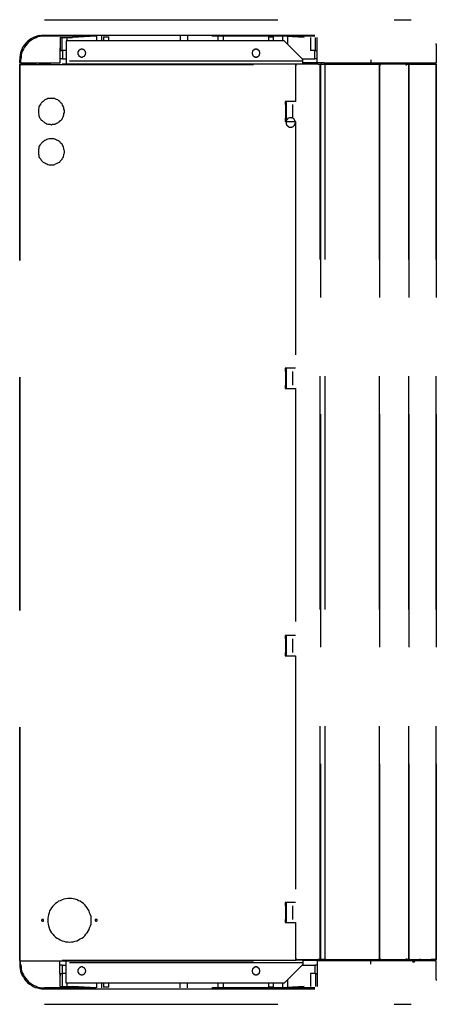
# Model space of a CAD drawing. Header units: millimetres. Extents: x 335 to 739279, y -1 to 84.
# Tile 167 of 244: x 364.819 to 365.712, y 61.058 to 63.168. Entities that reach past the tile are written whole.
import ezdxf

# ---------------------------------------------------------------- set-up
doc = ezdxf.new("R2010")
doc.units = ezdxf.units.MM
doc.header["$MEASUREMENT"] = 0
doc.linetypes.add('Dashed', pattern=[0.75, 0.5, -0.25])

msp = doc.modelspace()

# ---------------------------------------------------------------- linework, layer by layer
at = {"color": 8, "linetype": 'Dashed'}
for p, q in [((364.8718, 63.1679), (365.6578, 63.1679)), ((364.8608, 63.1339), (364.8658, 63.1349)), ((364.8658, 63.1349), (364.8718, 63.1349)), ((364.8718, 63.1349), (364.8768, 63.1349)), ((364.9828, 63.1329), (364.8718, 63.1329)), ((364.8768, 63.1349), (364.8988, 63.1349)), ((364.8988, 63.1349), (364.9838, 63.1349)), ((364.9828, 63.1329), (364.9318, 63.1299)), ((364.9838, 63.1349), (365.3248, 63.1349)), ((364.9838, 63.1329), (364.9838, 63.1229)), ((364.9948, 63.1229), (364.9948, 63.1329)), ((365.1628, 63.1329), (365.1628, 63.1229)), ((365.1788, 63.1329), (365.1788, 63.1229)), ((365.3138, 63.1329), (365.2308, 63.1329)), ((365.2798, 63.1329), (365.2308, 63.1329)), ((365.2438, 63.1329), (365.2438, 63.1229)), ((365.2558, 63.1229), (365.2558, 63.1329)), ((365.3788, 63.1329), (365.2798, 63.1329)), ((365.4058, 63.1329), (365.3138, 63.1329)), ((365.3248, 63.1349), (365.4058, 63.1349)), ((365.4288, 63.1299), (365.3788, 63.1329)), ((365.4068, 63.1309), (365.3788, 63.1329)), ((365.3818, 63.1329), (365.3818, 63.1229)), ((365.3938, 63.1149), (365.3938, 63.1319)), ((365.4058, 63.1349), (365.4518, 63.1349)), ((365.4518, 63.1329), (365.4058, 63.1329)), ((364.9058, 63.1299), (364.9048, 63.0749)), ((364.9058, 63.1299), (364.9318, 63.1299)), ((364.9098, 63.1129), (364.9098, 63.1299)), ((364.9098, 63.1019), (364.9098, 63.1129)), ((364.9188, 63.1229), (364.9188, 63.0789)), ((365.3858, 63.1229), (364.9188, 63.1229)), ((364.9208, 63.1229), (364.9208, 63.1299)), ((364.9988, 63.1309), (364.9988, 63.1229)), ((364.9988, 63.1309), (365.0098, 63.1309)), ((365.0098, 63.1229), (365.0098, 63.1309)), ((365.3518, 63.1309), (365.3518, 63.1229)), ((365.3518, 63.1309), (365.3628, 63.1309)), ((365.3628, 63.1229), (365.3628, 63.1309)), ((365.4258, 63.0829), (365.3858, 63.1229)), ((365.4288, 63.1299), (365.4068, 63.1309)), ((365.4418, 63.1299), (365.4418, 63.1019)), ((365.4528, 63.1129), (365.4528, 63.1299)), ((365.4528, 63.1019), (365.4528, 63.1129)), ((365.4568, 63.0759), (365.4568, 63.1299)), ((365.7118, 63.1149), (365.7118, 63.1169)), ((365.7118, 63.1149), (365.7118, 63.0749)), ((364.9058, 63.1019), (364.9058, 63.1079)), ((364.9058, 63.1019), (364.9098, 63.1019)), ((364.9188, 63.1019), (364.9098, 63.1019)), ((364.9108, 63.1019), (364.9108, 63.0839)), ((365.4528, 63.1019), (365.4418, 63.1019)), ((365.4518, 63.0839), (365.4518, 63.1019)), ((365.4528, 63.1019), (365.4568, 63.1019)), ((364.8188, 63.0749), (364.8188, 63.0819)), ((364.8208, 63.0749), (364.8188, 63.0749)), ((364.8188, 61.1519), (364.8188, 63.0719)), ((364.8188, 63.0719), (364.8198, 63.0719)), ((364.8198, 63.0719), (364.8198, 63.0729)), ((365.4098, 63.0729), (364.8198, 63.0729)), ((364.8198, 61.1519), (364.8198, 63.0719)), ((364.8198, 63.0719), (365.4098, 63.0719)), ((364.8208, 63.0819), (364.8208, 63.0749)), ((364.9048, 63.0749), (364.8208, 63.0749)), ((364.8358, 63.0739), (364.8218, 63.0739)), ((364.8218, 63.0739), (364.8218, 63.0729)), ((364.8358, 63.0729), (364.8358, 63.0739)), ((364.8358, 63.0739), (364.8548, 63.0739)), ((364.8588, 63.0739), (364.8848, 63.0739)), ((364.8848, 63.0729), (364.8848, 63.0749)), ((364.9108, 63.0839), (364.9048, 63.0839)), ((364.9108, 63.0839), (364.9188, 63.0839)), ((365.4258, 63.0789), (364.9188, 63.0789)), ((364.9188, 63.0789), (364.9188, 63.0729)), ((365.4098, 63.0729), (365.4098, 63.0719)), ((365.4098, 63.0719), (365.4098, 62.9929)), ((365.4108, 63.0719), (365.4098, 63.0719)), ((365.4108, 63.0709), (365.4098, 63.0709)), ((365.4098, 63.0709), (365.4108, 63.0709)), ((365.4108, 63.0689), (365.4098, 63.0689)), ((365.4588, 63.0729), (365.4108, 63.0729)), ((365.4108, 63.0729), (365.4108, 63.0689)), ((365.4588, 63.0729), (365.4108, 63.0729)), ((365.4238, 63.0839), (365.4518, 63.0839)), ((365.4258, 63.0789), (365.4258, 63.0829)), ((365.4258, 63.0729), (365.4258, 63.0789)), ((365.4258, 63.0759), (365.4508, 63.0759)), ((365.4508, 63.0759), (365.4508, 63.0729)), ((365.4508, 63.0759), (365.4648, 63.0759)), ((365.4568, 63.0839), (365.4518, 63.0839)), ((365.4588, 63.0729), (365.4628, 63.0729)), ((365.4628, 61.1539), (365.4628, 63.0729)), ((365.4628, 63.0729), (365.4638, 63.0729)), ((365.4638, 63.0729), (365.4638, 61.1539)), ((365.4638, 63.0729), (365.4738, 63.0729)), ((365.4648, 63.0759), (365.4648, 63.0729)), ((365.4648, 63.0759), (365.4718, 63.0759)), ((365.4718, 63.0759), (365.4718, 63.0729)), ((365.5718, 63.0749), (365.4718, 63.0749)), ((365.4738, 61.1539), (365.4738, 63.0729)), ((365.4738, 63.0729), (365.4748, 63.0729)), ((365.5878, 63.0729), (365.4748, 63.0729)), ((365.4748, 63.0729), (365.5878, 63.0729)), ((365.5718, 63.0819), (365.5718, 63.0749)), ((365.7118, 63.0749), (365.5718, 63.0749)), ((365.5878, 63.0729), (365.5898, 63.0729)), ((365.5888, 63.0749), (365.5888, 63.0729)), ((365.5898, 61.1539), (365.5898, 63.0729)), ((365.5898, 63.0729), (365.5898, 61.1539)), ((365.5898, 63.0729), (365.5928, 63.0729)), ((365.6488, 63.0729), (365.5918, 63.0729)), ((365.6488, 63.0729), (365.5928, 63.0729)), ((365.6488, 63.0729), (365.6528, 63.0729)), ((365.6518, 63.0749), (365.6518, 63.0729)), ((365.6528, 61.1539), (365.6528, 63.0729)), ((365.6528, 63.0729), (365.6528, 61.1539)), ((365.6528, 63.0729), (365.6558, 63.0729)), ((365.6558, 63.0729), (365.6548, 63.0729)), ((365.6558, 63.0729), (365.6548, 63.0729)), ((365.7008, 63.0729), (365.6558, 63.0729)), ((365.6558, 63.0729), (365.7008, 63.0729)), ((365.7008, 63.0729), (365.7118, 63.0729)), ((365.7098, 63.0749), (365.7098, 63.0729)), ((365.7108, 63.0729), (365.7098, 63.0729)), ((365.7108, 63.0729), (365.7098, 63.0729)), ((365.7118, 61.1539), (365.7118, 63.0729)), ((365.7118, 63.0729), (365.7118, 61.1539)), ((365.4098, 62.9929), (365.3878, 62.9929)), ((365.3878, 62.9929), (365.3878, 62.9859)), ((365.3888, 62.9859), (365.3878, 62.9859)), ((365.3888, 62.9859), (365.3888, 62.9569)), ((365.3908, 62.9859), (365.3888, 62.9859)), ((365.3908, 62.9499), (365.3908, 62.9929)), ((365.4038, 62.9859), (365.4038, 62.9569)), ((365.3888, 62.9569), (365.3878, 62.9569)), ((365.3878, 62.9569), (365.3878, 62.9499)), ((365.3878, 62.9499), (365.4098, 62.9499)), ((365.3908, 62.9569), (365.3888, 62.9569)), ((365.4098, 62.9499), (365.4098, 62.4209)), ((365.4098, 62.4209), (365.3878, 62.4209)), ((365.3878, 62.4209), (365.3878, 62.4139)), ((365.3888, 62.4139), (365.3878, 62.4139)), ((365.3888, 62.4139), (365.3888, 62.3849)), ((365.3908, 62.4139), (365.3888, 62.4139)), ((365.3908, 62.4139), (365.3908, 62.4209)), ((365.3908, 62.3779), (365.3908, 62.4209)), ((365.4038, 62.4139), (365.4038, 62.3849)), ((365.3888, 62.3849), (365.3878, 62.3849)), ((365.3878, 62.3849), (365.3878, 62.3779)), ((365.3878, 62.3779), (365.4098, 62.3779)), ((365.3908, 62.3849), (365.3888, 62.3849)), ((365.3908, 62.3779), (365.3908, 62.3849)), ((365.4098, 62.3779), (365.4098, 61.8479)), ((365.4098, 61.8479), (365.3878, 61.8479)), ((365.3878, 61.8479), (365.3878, 61.8409)), ((365.3908, 61.8409), (365.3908, 61.8479)), ((365.3908, 61.8049), (365.3908, 61.8479)), ((365.3888, 61.8409), (365.3878, 61.8409)), ((365.3888, 61.8409), (365.3888, 61.8119)), ((365.3908, 61.8409), (365.3888, 61.8409)), ((365.4038, 61.8409), (365.4038, 61.8119)), ((365.3888, 61.8119), (365.3878, 61.8119)), ((365.3878, 61.8119), (365.3878, 61.8049)), ((365.3878, 61.8049), (365.4098, 61.8049)), ((365.3908, 61.8119), (365.3888, 61.8119)), ((365.3908, 61.8049), (365.3908, 61.8119)), ((365.4098, 61.8049), (365.4098, 61.2759)), ((365.4098, 61.2759), (365.3878, 61.2759)), ((365.3878, 61.2759), (365.3878, 61.2689)), ((365.3908, 61.2689), (365.3908, 61.2759)), ((365.3908, 61.2329), (365.3908, 61.2759)), ((365.3888, 61.2689), (365.3878, 61.2689)), ((365.3888, 61.2689), (365.3888, 61.2399)), ((365.3908, 61.2689), (365.3888, 61.2689)), ((365.4038, 61.2689), (365.4038, 61.2399)), ((365.3888, 61.2399), (365.3878, 61.2399)), ((365.3878, 61.2399), (365.3878, 61.2329)), ((365.3878, 61.2329), (365.4098, 61.2329)), ((365.3908, 61.2399), (365.3888, 61.2399)), ((365.3908, 61.2329), (365.3908, 61.2399)), ((365.4098, 61.2329), (365.4098, 61.1519)), ((364.8198, 61.1519), (364.8188, 61.1519)), ((364.8188, 61.1509), (364.8188, 61.1439)), ((364.8198, 61.1509), (364.8188, 61.1509)), ((365.4098, 61.1519), (364.8198, 61.1519)), ((364.8198, 61.1509), (364.8198, 61.1519)), ((364.8198, 61.1509), (365.4098, 61.1509)), ((364.8208, 61.1439), (364.8208, 61.1509)), ((364.9058, 61.0959), (364.9048, 61.1509)), ((364.9188, 61.1469), (364.9188, 61.1509)), ((365.4098, 61.1569), (365.4108, 61.1569)), ((365.4108, 61.1559), (365.4098, 61.1559)), ((365.4108, 61.1549), (365.4098, 61.1549)), ((365.4108, 61.1549), (365.4098, 61.1549)), ((365.4108, 61.1539), (365.4098, 61.1539)), ((365.4098, 61.1519), (365.4098, 61.1509)), ((365.4108, 61.1569), (365.4108, 61.1539)), ((365.4108, 61.1539), (365.4588, 61.1539)), ((365.4108, 61.1529), (365.4108, 61.1539)), ((365.4108, 61.1529), (365.4588, 61.1529)), ((365.4258, 61.1529), (365.4258, 61.1469)), ((365.5888, 61.1519), (365.4258, 61.1519)), ((365.4568, 61.1509), (365.4568, 61.0959)), ((365.5718, 61.1509), (365.4568, 61.1509)), ((365.4588, 61.1539), (365.4628, 61.1539)), ((365.4588, 61.1539), (365.4588, 61.1529)), ((365.4658, 61.1539), (365.4588, 61.1539)), ((365.4638, 61.1539), (365.4628, 61.1539)), ((365.4638, 61.1539), (365.4738, 61.1539)), ((365.4748, 61.1539), (365.4658, 61.1539)), ((365.4738, 61.1539), (365.4748, 61.1539)), ((365.4748, 61.1539), (365.5878, 61.1539)), ((365.4748, 61.1529), (365.4748, 61.1539)), ((365.5878, 61.1529), (365.4748, 61.1529)), ((365.5718, 61.1439), (365.5718, 61.1509)), ((365.7118, 61.1509), (365.5718, 61.1509)), ((365.5878, 61.1539), (365.5898, 61.1539)), ((365.5878, 61.1539), (365.5878, 61.1529)), ((365.5888, 61.1539), (365.5878, 61.1539)), ((365.5918, 61.1539), (365.5888, 61.1539)), ((365.5898, 61.1539), (365.5928, 61.1539)), ((365.5898, 61.1529), (365.5898, 61.1539)), ((365.5898, 61.1529), (365.5918, 61.1529)), ((365.5898, 61.1509), (365.5898, 61.1519)), ((365.5908, 61.1519), (365.5898, 61.1519)), ((365.5908, 61.1509), (365.5908, 61.1519)), ((365.5918, 61.1539), (365.5918, 61.1529)), ((365.6488, 61.1529), (365.5918, 61.1529)), ((365.5928, 61.1539), (365.6488, 61.1539)), ((365.5938, 61.1509), (365.5938, 61.1529)), ((365.5948, 61.1509), (365.5948, 61.1529)), ((365.6088, 61.1509), (365.6088, 61.1529)), ((365.6108, 61.1509), (365.6108, 61.1529)), ((365.6248, 61.1529), (365.6248, 61.1509)), ((365.6278, 61.1529), (365.6278, 61.1509)), ((365.6328, 61.1509), (365.6328, 61.1529)), ((365.6488, 61.1539), (365.6528, 61.1539)), ((365.6518, 61.1539), (365.6488, 61.1539)), ((365.6498, 61.1529), (365.6488, 61.1529)), ((365.6498, 61.1529), (365.6498, 61.1539)), ((365.6498, 61.1529), (365.6558, 61.1529)), ((365.6548, 61.1539), (365.6518, 61.1539)), ((365.6528, 61.1539), (365.6558, 61.1539)), ((365.6548, 61.1539), (365.6558, 61.1539)), ((365.6558, 61.1539), (365.7008, 61.1539)), ((365.6558, 61.1529), (365.6558, 61.1539)), ((365.6558, 61.1539), (365.6558, 61.1529)), ((365.6558, 61.1529), (365.7008, 61.1529)), ((365.6608, 61.1519), (365.6618, 61.1519)), ((365.6608, 61.1519), (365.6608, 61.1509)), ((365.6608, 61.1509), (365.6618, 61.1509)), ((365.6618, 61.1519), (365.6618, 61.1509)), ((365.6638, 61.1529), (365.6638, 61.1519)), ((365.6638, 61.1519), (365.6638, 61.1509)), ((365.6638, 61.1519), (365.6758, 61.1519)), ((365.6758, 61.1509), (365.6758, 61.1519)), ((365.6768, 61.1519), (365.6758, 61.1519)), ((365.6768, 61.1509), (365.6768, 61.1519)), ((365.7008, 61.1539), (365.7118, 61.1539)), ((365.7098, 61.1539), (365.7008, 61.1539)), ((365.7008, 61.1539), (365.7008, 61.1529)), ((365.7028, 61.1529), (365.7008, 61.1529)), ((365.7018, 61.1509), (365.7018, 61.1529)), ((365.7028, 61.1539), (365.7028, 61.1529)), ((365.7028, 61.1529), (365.7108, 61.1529)), ((365.7038, 61.1509), (365.7038, 61.1529)), ((365.7098, 61.1539), (365.7108, 61.1539)), ((365.7108, 61.1539), (365.7108, 61.1529)), ((365.7118, 61.1109), (365.7118, 61.1509)), ((364.9108, 61.1419), (364.9048, 61.1419)), ((364.9108, 61.1419), (364.9188, 61.1419)), ((364.9108, 61.1239), (364.9108, 61.1419)), ((364.9188, 61.1029), (364.9188, 61.1469)), ((365.4258, 61.1469), (364.9188, 61.1469)), ((365.4258, 61.1429), (365.3858, 61.1029)), ((365.4238, 61.1419), (365.4518, 61.1419)), ((365.4258, 61.1469), (365.4258, 61.1429)), ((365.4568, 61.1419), (365.4518, 61.1419)), ((365.4518, 61.1419), (365.4518, 61.1239)), ((364.9058, 61.1239), (364.9058, 61.1179)), ((364.9058, 61.1239), (364.9098, 61.1239)), ((364.9188, 61.1239), (364.9098, 61.1239)), ((364.9098, 61.1239), (364.9098, 61.1129)), ((364.9098, 61.1129), (364.9098, 61.0959)), ((365.3938, 61.0939), (365.3938, 61.1109)), ((365.4418, 61.1239), (365.4418, 61.0959)), ((365.4528, 61.1239), (365.4418, 61.1239)), ((365.4528, 61.1239), (365.4568, 61.1239)), ((365.4528, 61.1239), (365.4528, 61.1129)), ((365.4528, 61.1129), (365.4528, 61.0959)), ((365.7118, 61.1109), (365.7118, 61.1089)), ((364.8618, 61.0919), (364.8658, 61.0909)), ((364.8658, 61.0909), (364.8718, 61.0909)), ((364.9828, 61.0929), (364.8718, 61.0929)), ((364.8718, 61.0909), (364.8768, 61.0909)), ((364.8768, 61.0909), (364.8988, 61.0909)), ((364.8988, 61.0909), (364.9838, 61.0909)), ((364.9058, 61.0959), (364.9318, 61.0959)), ((365.3858, 61.1029), (364.9188, 61.1029)), ((364.9208, 61.0959), (364.9208, 61.1029)), ((364.9828, 61.0929), (364.9318, 61.0959)), ((364.9838, 61.1029), (364.9838, 61.0929)), ((364.9838, 61.0909), (365.3248, 61.0909)), ((364.9948, 61.0929), (364.9948, 61.1029)), ((364.9988, 61.1029), (364.9988, 61.0949)), ((365.0098, 61.0949), (364.9988, 61.0949)), ((365.0098, 61.0949), (365.0098, 61.1029)), ((365.1628, 61.0929), (365.1628, 61.1029)), ((365.1788, 61.0929), (365.1788, 61.1029)), ((365.3138, 61.0929), (365.2308, 61.0929)), ((365.2798, 61.0929), (365.2308, 61.0929)), ((365.2438, 61.1029), (365.2438, 61.0929)), ((365.2558, 61.0929), (365.2558, 61.1029)), ((365.3788, 61.0929), (365.2798, 61.0929)), ((365.4058, 61.0929), (365.3138, 61.0929)), ((365.3248, 61.0909), (365.4058, 61.0909)), ((365.3518, 61.1029), (365.3518, 61.0949)), ((365.3628, 61.0949), (365.3518, 61.0949)), ((365.3628, 61.0949), (365.3628, 61.1029)), ((365.4288, 61.0959), (365.3788, 61.0929)), ((365.4068, 61.0949), (365.3788, 61.0929)), ((365.3818, 61.1029), (365.3818, 61.0929)), ((365.4518, 61.0929), (365.4058, 61.0929)), ((365.4058, 61.0909), (365.4518, 61.0909)), ((365.4288, 61.0959), (365.4068, 61.0949)), ((364.8718, 61.0579), (365.6578, 61.0579))]:
    msp.add_line(p, q, dxfattribs=at)
for points in [[(364.8608, 63.1339), (364.8558, 63.1329), (364.8518, 63.1309), (364.8468, 63.1289), (364.8428, 63.1269), (364.8388, 63.1239), (364.8358, 63.1209), (364.8318, 63.1179), (364.8288, 63.1139), (364.8258, 63.1099), (364.8238, 63.1059), (364.8218, 63.1009), (364.8208, 63.0969), (364.8198, 63.0919), (364.8188, 63.0869), (364.8188, 63.0819)], [(364.8718, 63.1329), (364.8668, 63.1329), (364.8628, 63.1319), (364.8578, 63.1309), (364.8538, 63.1289), (364.8498, 63.1279), (364.8448, 63.1249), (364.8418, 63.1229), (364.8378, 63.1199), (364.8348, 63.1159), (364.8318, 63.1129), (364.8288, 63.1089), (364.8268, 63.1049), (364.8248, 63.1009), (364.8228, 63.0959), (364.8218, 63.0919), (364.8218, 63.0869), (364.8208, 63.0819)], [(364.9608, 63.0959), (364.9608, 63.0969), (364.9598, 63.0979), (364.9598, 63.0989), (364.9598, 63.0989), (364.9598, 63.0999), (364.9588, 63.1009), (364.9588, 63.1009), (364.9588, 63.1019), (364.9578, 63.1019), (364.9578, 63.1029), (364.9568, 63.1029), (364.9558, 63.1039), (364.9558, 63.1039), (364.9548, 63.1039), (364.9538, 63.1039), (364.9538, 63.1049), (364.9528, 63.1049), (364.9518, 63.1049), (364.9518, 63.1049), (364.9508, 63.1049), (364.9498, 63.1039), (364.9488, 63.1039), (364.9488, 63.1039), (364.9478, 63.1039), (364.9468, 63.1029), (364.9468, 63.1029), (364.9458, 63.1019), (364.9458, 63.1019), (364.9448, 63.1009), (364.9448, 63.1009), (364.9448, 63.0999), (364.9438, 63.0989), (364.9438, 63.0989), (364.9438, 63.0979), (364.9438, 63.0969), (364.9438, 63.0959), (364.9438, 63.0959), (364.9438, 63.0949), (364.9438, 63.0939), (364.9438, 63.0939), (364.9448, 63.0929), (364.9448, 63.0919), (364.9448, 63.0919), (364.9458, 63.0909), (364.9458, 63.0899), (364.9468, 63.0899), (364.9468, 63.0899), (364.9478, 63.0889), (364.9488, 63.0889), (364.9488, 63.0889), (364.9498, 63.0879), (364.9508, 63.0879), (364.9518, 63.0879), (364.9518, 63.0879), (364.9528, 63.0879), (364.9538, 63.0879), (364.9538, 63.0879), (364.9548, 63.0889), (364.9558, 63.0889), (364.9558, 63.0889), (364.9568, 63.0899), (364.9578, 63.0899), (364.9578, 63.0899), (364.9588, 63.0909), (364.9588, 63.0919), (364.9588, 63.0919), (364.9598, 63.0929), (364.9598, 63.0939), (364.9598, 63.0939), (364.9598, 63.0949), (364.9608, 63.0959), (364.9608, 63.0959)], [(365.3338, 63.0959), (365.3338, 63.0969), (365.3338, 63.0979), (365.3338, 63.0989), (365.3328, 63.0989), (365.3328, 63.0999), (365.3328, 63.1009), (365.3318, 63.1009), (365.3318, 63.1019), (365.3308, 63.1019), (365.3308, 63.1029), (365.3298, 63.1029), (365.3298, 63.1039), (365.3288, 63.1039), (365.3278, 63.1039), (365.3278, 63.1039), (365.3268, 63.1049), (365.3258, 63.1049), (365.3258, 63.1049), (365.3248, 63.1049), (365.3238, 63.1049), (365.3228, 63.1039), (365.3228, 63.1039), (365.3218, 63.1039), (365.3208, 63.1039), (365.3208, 63.1029), (365.3198, 63.1029), (365.3198, 63.1019), (365.3188, 63.1019), (365.3188, 63.1009), (365.3178, 63.1009), (365.3178, 63.0999), (365.3178, 63.0989), (365.3178, 63.0989), (365.3168, 63.0979), (365.3168, 63.0969), (365.3168, 63.0959), (365.3168, 63.0959), (365.3168, 63.0949), (365.3178, 63.0939), (365.3178, 63.0939), (365.3178, 63.0929), (365.3178, 63.0919), (365.3188, 63.0919), (365.3188, 63.0909), (365.3198, 63.0899), (365.3198, 63.0899), (365.3208, 63.0899), (365.3208, 63.0889), (365.3218, 63.0889), (365.3228, 63.0889), (365.3228, 63.0879), (365.3238, 63.0879), (365.3248, 63.0879), (365.3258, 63.0879), (365.3258, 63.0879), (365.3268, 63.0879), (365.3278, 63.0879), (365.3278, 63.0889), (365.3288, 63.0889), (365.3298, 63.0889), (365.3298, 63.0899), (365.3308, 63.0899), (365.3308, 63.0899), (365.3318, 63.0909), (365.3318, 63.0919), (365.3328, 63.0919), (365.3328, 63.0929), (365.3328, 63.0939), (365.3338, 63.0939), (365.3338, 63.0949), (365.3338, 63.0959), (365.3338, 63.0959)], [(365.5928, 63.0729), (365.5928, 63.0729), (365.5928, 63.0729), (365.5928, 63.0729), (365.5928, 63.0729), (365.5928, 63.0729), (365.5918, 63.0739), (365.5918, 63.0739), (365.5918, 63.0739), (365.5918, 63.0739), (365.5918, 63.0739), (365.5918, 63.0739), (365.5918, 63.0739), (365.5918, 63.0739), (365.5918, 63.0739), (365.5918, 63.0739), (365.5908, 63.0739), (365.5908, 63.0739), (365.5908, 63.0739), (365.5908, 63.0739), (365.5908, 63.0739), (365.5908, 63.0739), (365.5908, 63.0739), (365.5908, 63.0739), (365.5898, 63.0739), (365.5898, 63.0739), (365.5898, 63.0739), (365.5898, 63.0739), (365.5898, 63.0739), (365.5898, 63.0739), (365.5898, 63.0739), (365.5898, 63.0729), (365.5898, 63.0729), (365.5898, 63.0729), (365.5898, 63.0729), (365.5898, 63.0729), (365.5898, 63.0729), (365.5898, 63.0729), (365.5898, 63.0729), (365.5898, 63.0719), (365.5898, 63.0719), (365.5898, 63.0719), (365.5898, 63.0719), (365.5898, 63.0719), (365.5898, 63.0719), (365.5898, 63.0719), (365.5898, 63.0719), (365.5898, 63.0719), (365.5898, 63.0719), (365.5908, 63.0709), (365.5908, 63.0709), (365.5908, 63.0709), (365.5908, 63.0709), (365.5908, 63.0709), (365.5908, 63.0709), (365.5908, 63.0709), (365.5908, 63.0709), (365.5918, 63.0709), (365.5918, 63.0709), (365.5918, 63.0709), (365.5918, 63.0719), (365.5918, 63.0719), (365.5918, 63.0719), (365.5918, 63.0719), (365.5918, 63.0719), (365.5918, 63.0719), (365.5918, 63.0719), (365.5928, 63.0719), (365.5928, 63.0719), (365.5928, 63.0719), (365.5928, 63.0729), (365.5928, 63.0729), (365.5928, 63.0729)], [(365.6488, 63.0729), (365.6488, 63.0729), (365.6488, 63.0729), (365.6488, 63.0729), (365.6488, 63.0729), (365.6488, 63.0729), (365.6488, 63.0739), (365.6488, 63.0739), (365.6488, 63.0739), (365.6488, 63.0739), (365.6488, 63.0739), (365.6488, 63.0739), (365.6488, 63.0739), (365.6488, 63.0739), (365.6488, 63.0739), (365.6478, 63.0739), (365.6478, 63.0739), (365.6478, 63.0739), (365.6478, 63.0739), (365.6478, 63.0739), (365.6478, 63.0739), (365.6478, 63.0739), (365.6478, 63.0739), (365.6468, 63.0739), (365.6468, 63.0739), (365.6468, 63.0739), (365.6468, 63.0739), (365.6468, 63.0739), (365.6468, 63.0739), (365.6468, 63.0739), (365.6468, 63.0739), (365.6468, 63.0729), (365.6468, 63.0729), (365.6468, 63.0729), (365.6468, 63.0729), (365.6468, 63.0729), (365.6468, 63.0729), (365.6468, 63.0729), (365.6468, 63.0729), (365.6468, 63.0719), (365.6468, 63.0719), (365.6468, 63.0719), (365.6468, 63.0719), (365.6468, 63.0719), (365.6468, 63.0719), (365.6468, 63.0719), (365.6468, 63.0719), (365.6468, 63.0719), (365.6468, 63.0719), (365.6468, 63.0709), (365.6478, 63.0709), (365.6478, 63.0709), (365.6478, 63.0709), (365.6478, 63.0709), (365.6478, 63.0709), (365.6478, 63.0709), (365.6478, 63.0709), (365.6478, 63.0709), (365.6488, 63.0709), (365.6488, 63.0709), (365.6488, 63.0719), (365.6488, 63.0719), (365.6488, 63.0719), (365.6488, 63.0719), (365.6488, 63.0719), (365.6488, 63.0719), (365.6488, 63.0719), (365.6488, 63.0719), (365.6488, 63.0719), (365.6488, 63.0719), (365.6488, 63.0729), (365.6488, 63.0729), (365.6488, 63.0729)], [(365.7118, 63.0729), (365.7118, 63.0729), (365.7118, 63.0729), (365.7118, 63.0729), (365.7118, 63.0729), (365.7118, 63.0729), (365.7118, 63.0729), (365.7118, 63.0729), (365.7118, 63.0729), (365.7118, 63.0729), (365.7118, 63.0729), (365.7118, 63.0729), (365.7118, 63.0729), (365.7118, 63.0729), (365.7118, 63.0729), (365.7108, 63.0729), (365.7108, 63.0729), (365.7108, 63.0729), (365.7108, 63.0729), (365.7108, 63.0729), (365.7108, 63.0729), (365.7108, 63.0729), (365.7108, 63.0729), (365.7108, 63.0729), (365.7108, 63.0729), (365.7108, 63.0729), (365.7108, 63.0729), (365.7108, 63.0729), (365.7108, 63.0729), (365.7108, 63.0729), (365.7098, 63.0729), (365.7098, 63.0729), (365.7098, 63.0729), (365.7098, 63.0729), (365.7098, 63.0729), (365.7098, 63.0729), (365.7098, 63.0729), (365.7098, 63.0729), (365.7098, 63.0719), (365.7098, 63.0719), (365.7098, 63.0719), (365.7098, 63.0719), (365.7098, 63.0719), (365.7108, 63.0719), (365.7108, 63.0719), (365.7108, 63.0719), (365.7108, 63.0719), (365.7108, 63.0719), (365.7108, 63.0719), (365.7108, 63.0719), (365.7108, 63.0719), (365.7108, 63.0719), (365.7108, 63.0719), (365.7108, 63.0719), (365.7108, 63.0719), (365.7108, 63.0719), (365.7108, 63.0719), (365.7108, 63.0719), (365.7118, 63.0719), (365.7118, 63.0719), (365.7118, 63.0719), (365.7118, 63.0719), (365.7118, 63.0719), (365.7118, 63.0719), (365.7118, 63.0719), (365.7118, 63.0719), (365.7118, 63.0719), (365.7118, 63.0719), (365.7118, 63.0719), (365.7118, 63.0719), (365.7118, 63.0719), (365.7118, 63.0729), (365.7118, 63.0729)], [(364.9148, 62.9709), (364.9148, 62.9739), (364.9138, 62.9759), (364.9138, 62.9789), (364.9128, 62.9809), (364.9118, 62.9829), (364.9108, 62.9849), (364.9098, 62.9879), (364.9078, 62.9889), (364.9058, 62.9909), (364.9048, 62.9929), (364.9028, 62.9939), (364.9008, 62.9959), (364.8978, 62.9969), (364.8958, 62.9979), (364.8938, 62.9989), (364.8918, 62.9989), (364.8888, 62.9989), (364.8868, 62.9989), (364.8838, 62.9989), (364.8818, 62.9989), (364.8788, 62.9989), (364.8768, 62.9979), (364.8748, 62.9969), (364.8728, 62.9959), (364.8708, 62.9939), (364.8688, 62.9929), (364.8668, 62.9909), (364.8648, 62.9889), (364.8638, 62.9879), (364.8618, 62.9849), (364.8608, 62.9829), (364.8598, 62.9809), (364.8598, 62.9789), (364.8588, 62.9759), (364.8588, 62.9739), (364.8588, 62.9709), (364.8588, 62.9689), (364.8588, 62.9669), (364.8598, 62.9639), (364.8598, 62.9619), (364.8608, 62.9599), (364.8618, 62.9569), (364.8638, 62.9549), (364.8648, 62.9529), (364.8668, 62.9519), (364.8688, 62.9499), (364.8708, 62.9489), (364.8728, 62.9469), (364.8748, 62.9459), (364.8768, 62.9449), (364.8788, 62.9439), (364.8818, 62.9439), (364.8838, 62.9439), (364.8868, 62.9429), (364.8888, 62.9439), (364.8918, 62.9439), (364.8938, 62.9439), (364.8958, 62.9449), (364.8978, 62.9459), (364.9008, 62.9469), (364.9028, 62.9489), (364.9048, 62.9499), (364.9058, 62.9519), (364.9078, 62.9529), (364.9098, 62.9549), (364.9108, 62.9569), (364.9118, 62.9599), (364.9128, 62.9619), (364.9138, 62.9639), (364.9138, 62.9669), (364.9148, 62.9689), (364.9148, 62.9709)], [(365.4098, 62.9479), (365.4098, 62.9489), (365.4098, 62.9499), (365.4088, 62.9499), (365.4088, 62.9509), (365.4088, 62.9519), (365.4078, 62.9529), (365.4078, 62.9539), (365.4068, 62.9539), (365.4068, 62.9549), (365.4058, 62.9559), (365.4048, 62.9559), (365.4048, 62.9569), (365.4038, 62.9569), (365.4028, 62.9569), (365.4018, 62.9579), (365.4008, 62.9579), (365.4008, 62.9579), (365.3998, 62.9579), (365.3988, 62.9579), (365.3978, 62.9579), (365.3968, 62.9579), (365.3958, 62.9569), (365.3948, 62.9569), (365.3948, 62.9569), (365.3938, 62.9559), (365.3928, 62.9559), (365.3928, 62.9549), (365.3918, 62.9539), (365.3908, 62.9539), (365.3908, 62.9529), (365.3908, 62.9519), (365.3898, 62.9509), (365.3898, 62.9499), (365.3898, 62.9499), (365.3898, 62.9489), (365.3898, 62.9479), (365.3898, 62.9469), (365.3898, 62.9459), (365.3898, 62.9449), (365.3898, 62.9439), (365.3908, 62.9439), (365.3908, 62.9429), (365.3908, 62.9419), (365.3918, 62.9409), (365.3928, 62.9409), (365.3928, 62.9399), (365.3938, 62.9399), (365.3948, 62.9389), (365.3948, 62.9389), (365.3958, 62.9379), (365.3968, 62.9379), (365.3978, 62.9379), (365.3988, 62.9379), (365.3998, 62.9379), (365.4008, 62.9379), (365.4008, 62.9379), (365.4018, 62.9379), (365.4028, 62.9379), (365.4038, 62.9389), (365.4048, 62.9389), (365.4048, 62.9399), (365.4058, 62.9399), (365.4068, 62.9409), (365.4068, 62.9409), (365.4078, 62.9419), (365.4078, 62.9429), (365.4088, 62.9439), (365.4088, 62.9439), (365.4088, 62.9449), (365.4098, 62.9459), (365.4098, 62.9469), (365.4098, 62.9479)], [(364.9148, 62.8849), (364.9148, 62.8869), (364.9138, 62.8899), (364.9138, 62.8919), (364.9128, 62.8949), (364.9118, 62.8969), (364.9108, 62.8989), (364.9098, 62.9009), (364.9078, 62.9029), (364.9058, 62.9049), (364.9048, 62.9059), (364.9028, 62.9079), (364.9008, 62.9089), (364.8978, 62.9099), (364.8958, 62.9109), (364.8938, 62.9119), (364.8918, 62.9129), (364.8888, 62.9129), (364.8868, 62.9129), (364.8838, 62.9129), (364.8818, 62.9129), (364.8788, 62.9119), (364.8768, 62.9109), (364.8748, 62.9099), (364.8728, 62.9089), (364.8708, 62.9079), (364.8688, 62.9059), (364.8668, 62.9049), (364.8648, 62.9029), (364.8638, 62.9009), (364.8618, 62.8989), (364.8608, 62.8969), (364.8598, 62.8949), (364.8598, 62.8919), (364.8588, 62.8899), (364.8588, 62.8869), (364.8588, 62.8849), (364.8588, 62.8829), (364.8588, 62.8799), (364.8598, 62.8779), (364.8598, 62.8749), (364.8608, 62.8729), (364.8618, 62.8709), (364.8638, 62.8689), (364.8648, 62.8669), (364.8668, 62.8649), (364.8688, 62.8629), (364.8708, 62.8619), (364.8728, 62.8609), (364.8748, 62.8599), (364.8768, 62.8589), (364.8788, 62.8579), (364.8818, 62.8569), (364.8838, 62.8569), (364.8868, 62.8569), (364.8888, 62.8569), (364.8918, 62.8569), (364.8938, 62.8579), (364.8958, 62.8589), (364.8978, 62.8599), (364.9008, 62.8609), (364.9028, 62.8619), (364.9048, 62.8629), (364.9058, 62.8649), (364.9078, 62.8669), (364.9098, 62.8689), (364.9108, 62.8709), (364.9118, 62.8729), (364.9128, 62.8749), (364.9138, 62.8779), (364.9138, 62.8799), (364.9148, 62.8829), (364.9148, 62.8849)], [(364.9718, 61.2379), (364.9718, 61.2419), (364.9718, 61.2459), (364.9708, 61.2499), (364.9688, 61.2539), (364.9678, 61.2579), (364.9658, 61.2609), (364.9638, 61.2649), (364.9608, 61.2679), (364.9588, 61.2709), (364.9558, 61.2739), (364.9518, 61.2759), (364.9488, 61.2789), (364.9448, 61.2799), (364.9418, 61.2819), (364.9378, 61.2829), (364.9338, 61.2839), (364.9298, 61.2849), (364.9258, 61.2849), (364.9218, 61.2849), (364.9168, 61.2839), (364.9138, 61.2829), (364.9098, 61.2819), (364.9058, 61.2799), (364.9018, 61.2789), (364.8988, 61.2759), (364.8958, 61.2739), (364.8928, 61.2709), (364.8898, 61.2679), (364.8868, 61.2649), (364.8848, 61.2609), (364.8828, 61.2579), (364.8818, 61.2539), (364.8808, 61.2499), (364.8798, 61.2459), (364.8788, 61.2419), (364.8788, 61.2379), (364.8788, 61.2339), (364.8798, 61.2299), (364.8808, 61.2259), (364.8818, 61.2219), (364.8828, 61.2179), (364.8848, 61.2149), (364.8868, 61.2109), (364.8898, 61.2079), (364.8928, 61.2049), (364.8958, 61.2019), (364.8988, 61.1999), (364.9018, 61.1979), (364.9058, 61.1959), (364.9098, 61.1939), (364.9138, 61.1929), (364.9168, 61.1919), (364.9218, 61.1919), (364.9258, 61.1909), (364.9298, 61.1919), (364.9338, 61.1919), (364.9378, 61.1929), (364.9418, 61.1939), (364.9448, 61.1959), (364.9488, 61.1979), (364.9518, 61.1999), (364.9558, 61.2019), (364.9588, 61.2049), (364.9608, 61.2079), (364.9638, 61.2109), (364.9658, 61.2149), (364.9678, 61.2179), (364.9688, 61.2219), (364.9708, 61.2259), (364.9718, 61.2299), (364.9718, 61.2339), (364.9718, 61.2379)], [(364.8698, 61.2379), (364.8698, 61.2379), (364.8698, 61.2389), (364.8698, 61.2389), (364.8698, 61.2389), (364.8698, 61.2389), (364.8698, 61.2389), (364.8698, 61.2389), (364.8698, 61.2399), (364.8698, 61.2399), (364.8698, 61.2399), (364.8698, 61.2399), (364.8688, 61.2399), (364.8688, 61.2399), (364.8688, 61.2399), (364.8688, 61.2399), (364.8688, 61.2399), (364.8678, 61.2399), (364.8678, 61.2399), (364.8678, 61.2399), (364.8678, 61.2399), (364.8678, 61.2399), (364.8678, 61.2399), (364.8668, 61.2399), (364.8668, 61.2399), (364.8668, 61.2399), (364.8668, 61.2399), (364.8668, 61.2399), (364.8668, 61.2399), (364.8658, 61.2389), (364.8658, 61.2389), (364.8658, 61.2389), (364.8658, 61.2389), (364.8658, 61.2389), (364.8658, 61.2389), (364.8658, 61.2379), (364.8658, 61.2379), (364.8658, 61.2379), (364.8658, 61.2379), (364.8658, 61.2379), (364.8658, 61.2369), (364.8658, 61.2369), (364.8658, 61.2369), (364.8658, 61.2369), (364.8668, 61.2369), (364.8668, 61.2369), (364.8668, 61.2359), (364.8668, 61.2359), (364.8668, 61.2359), (364.8668, 61.2359), (364.8678, 61.2359), (364.8678, 61.2359), (364.8678, 61.2359), (364.8678, 61.2359), (364.8678, 61.2359), (364.8678, 61.2359), (364.8688, 61.2359), (364.8688, 61.2359), (364.8688, 61.2359), (364.8688, 61.2359), (364.8688, 61.2359), (364.8698, 61.2359), (364.8698, 61.2359), (364.8698, 61.2369), (364.8698, 61.2369), (364.8698, 61.2369), (364.8698, 61.2369), (364.8698, 61.2369), (364.8698, 61.2369), (364.8698, 61.2379), (364.8698, 61.2379), (364.8698, 61.2379), (364.8698, 61.2379)], [(364.9848, 61.2379), (364.9848, 61.2379), (364.9848, 61.2389), (364.9848, 61.2389), (364.9848, 61.2389), (364.9848, 61.2389), (364.9848, 61.2389), (364.9848, 61.2389), (364.9848, 61.2399), (364.9838, 61.2399), (364.9838, 61.2399), (364.9838, 61.2399), (364.9838, 61.2399), (364.9838, 61.2399), (364.9838, 61.2399), (364.9828, 61.2399), (364.9828, 61.2399), (364.9828, 61.2399), (364.9828, 61.2399), (364.9828, 61.2399), (364.9828, 61.2399), (364.9818, 61.2399), (364.9818, 61.2399), (364.9818, 61.2399), (364.9818, 61.2399), (364.9818, 61.2399), (364.9818, 61.2399), (364.9808, 61.2399), (364.9808, 61.2399), (364.9808, 61.2389), (364.9808, 61.2389), (364.9808, 61.2389), (364.9808, 61.2389), (364.9808, 61.2389), (364.9808, 61.2389), (364.9808, 61.2379), (364.9808, 61.2379), (364.9808, 61.2379), (364.9808, 61.2379), (364.9808, 61.2379), (364.9808, 61.2369), (364.9808, 61.2369), (364.9808, 61.2369), (364.9808, 61.2369), (364.9808, 61.2369), (364.9808, 61.2369), (364.9818, 61.2359), (364.9818, 61.2359), (364.9818, 61.2359), (364.9818, 61.2359), (364.9818, 61.2359), (364.9818, 61.2359), (364.9828, 61.2359), (364.9828, 61.2359), (364.9828, 61.2359), (364.9828, 61.2359), (364.9828, 61.2359), (364.9828, 61.2359), (364.9838, 61.2359), (364.9838, 61.2359), (364.9838, 61.2359), (364.9838, 61.2359), (364.9838, 61.2359), (364.9838, 61.2369), (364.9848, 61.2369), (364.9848, 61.2369), (364.9848, 61.2369), (364.9848, 61.2369), (364.9848, 61.2369), (364.9848, 61.2379), (364.9848, 61.2379), (364.9848, 61.2379), (364.9848, 61.2379)], [(365.5918, 61.1529), (365.5918, 61.1529), (365.5918, 61.1539), (365.5918, 61.1539), (365.5908, 61.1539), (365.5908, 61.1539), (365.5908, 61.1539), (365.5908, 61.1539), (365.5908, 61.1539), (365.5908, 61.1539), (365.5908, 61.1539), (365.5908, 61.1539), (365.5908, 61.1549), (365.5908, 61.1549), (365.5908, 61.1549), (365.5908, 61.1549), (365.5898, 61.1549), (365.5898, 61.1549), (365.5898, 61.1549), (365.5898, 61.1549), (365.5898, 61.1549), (365.5898, 61.1549), (365.5898, 61.1549), (365.5898, 61.1549), (365.5898, 61.1549), (365.5888, 61.1539), (365.5888, 61.1539), (365.5888, 61.1539), (365.5888, 61.1539), (365.5888, 61.1539), (365.5888, 61.1539), (365.5888, 61.1539), (365.5888, 61.1539), (365.5888, 61.1539), (365.5888, 61.1539), (365.5888, 61.1529), (365.5888, 61.1529), (365.5888, 61.1529), (365.5888, 61.1529), (365.5888, 61.1529), (365.5888, 61.1529), (365.5888, 61.1529), (365.5888, 61.1529), (365.5888, 61.1529), (365.5888, 61.1529), (365.5888, 61.1519), (365.5888, 61.1519), (365.5888, 61.1519), (365.5898, 61.1519), (365.5898, 61.1519), (365.5898, 61.1519), (365.5898, 61.1519), (365.5898, 61.1519), (365.5898, 61.1519), (365.5898, 61.1519), (365.5898, 61.1519), (365.5898, 61.1519), (365.5908, 61.1519), (365.5908, 61.1519), (365.5908, 61.1519), (365.5908, 61.1519), (365.5908, 61.1519), (365.5908, 61.1519), (365.5908, 61.1519), (365.5908, 61.1529), (365.5908, 61.1529), (365.5908, 61.1529), (365.5908, 61.1529), (365.5908, 61.1529), (365.5918, 61.1529), (365.5918, 61.1529), (365.5918, 61.1529), (365.5918, 61.1529)], [(365.5918, 61.1529), (365.5918, 61.1529), (365.5918, 61.1539), (365.5918, 61.1539), (365.5918, 61.1539), (365.5918, 61.1539), (365.5918, 61.1539), (365.5918, 61.1539), (365.5918, 61.1539), (365.5918, 61.1539), (365.5908, 61.1539), (365.5908, 61.1539), (365.5908, 61.1549), (365.5908, 61.1549), (365.5908, 61.1549), (365.5908, 61.1549), (365.5908, 61.1549), (365.5908, 61.1549), (365.5908, 61.1549), (365.5898, 61.1549), (365.5898, 61.1549), (365.5898, 61.1549), (365.5898, 61.1549), (365.5898, 61.1549), (365.5898, 61.1549), (365.5898, 61.1539), (365.5898, 61.1539), (365.5898, 61.1539), (365.5898, 61.1539), (365.5888, 61.1539), (365.5888, 61.1539), (365.5888, 61.1539), (365.5888, 61.1539), (365.5888, 61.1539), (365.5888, 61.1539), (365.5888, 61.1529), (365.5888, 61.1529), (365.5888, 61.1529), (365.5888, 61.1529), (365.5888, 61.1529), (365.5888, 61.1529), (365.5888, 61.1529), (365.5888, 61.1529), (365.5888, 61.1529), (365.5898, 61.1529), (365.5898, 61.1519), (365.5898, 61.1519), (365.5898, 61.1519), (365.5898, 61.1519), (365.5898, 61.1519), (365.5898, 61.1519), (365.5898, 61.1519), (365.5898, 61.1519), (365.5898, 61.1519), (365.5908, 61.1519), (365.5908, 61.1519), (365.5908, 61.1519), (365.5908, 61.1519), (365.5908, 61.1519), (365.5908, 61.1519), (365.5908, 61.1519), (365.5908, 61.1519), (365.5908, 61.1519), (365.5918, 61.1519), (365.5918, 61.1529), (365.5918, 61.1529), (365.5918, 61.1529), (365.5918, 61.1529), (365.5918, 61.1529), (365.5918, 61.1529), (365.5918, 61.1529), (365.5918, 61.1529), (365.5918, 61.1529)], [(365.5928, 61.1529), (365.5928, 61.1529), (365.5928, 61.1539), (365.5928, 61.1539), (365.5928, 61.1539), (365.5928, 61.1539), (365.5918, 61.1539), (365.5918, 61.1539), (365.5918, 61.1539), (365.5918, 61.1539), (365.5918, 61.1539), (365.5918, 61.1549), (365.5918, 61.1549), (365.5918, 61.1549), (365.5918, 61.1549), (365.5918, 61.1549), (365.5908, 61.1549), (365.5908, 61.1549), (365.5908, 61.1549), (365.5908, 61.1549), (365.5908, 61.1549), (365.5908, 61.1549), (365.5908, 61.1549), (365.5908, 61.1549), (365.5898, 61.1549), (365.5898, 61.1549), (365.5898, 61.1539), (365.5898, 61.1539), (365.5898, 61.1539), (365.5898, 61.1539), (365.5898, 61.1539), (365.5898, 61.1539), (365.5898, 61.1539), (365.5898, 61.1539), (365.5898, 61.1539), (365.5898, 61.1529), (365.5898, 61.1529), (365.5898, 61.1529), (365.5898, 61.1529), (365.5898, 61.1529), (365.5898, 61.1529), (365.5898, 61.1529), (365.5898, 61.1529), (365.5898, 61.1519), (365.5898, 61.1519), (365.5898, 61.1519), (365.5898, 61.1519), (365.5898, 61.1519), (365.5898, 61.1519), (365.5908, 61.1519), (365.5908, 61.1519), (365.5908, 61.1519), (365.5908, 61.1519), (365.5908, 61.1519), (365.5908, 61.1519), (365.5908, 61.1519), (365.5908, 61.1519), (365.5918, 61.1519), (365.5918, 61.1519), (365.5918, 61.1519), (365.5918, 61.1519), (365.5918, 61.1519), (365.5918, 61.1519), (365.5918, 61.1519), (365.5918, 61.1519), (365.5918, 61.1519), (365.5918, 61.1529), (365.5928, 61.1529), (365.5928, 61.1529), (365.5928, 61.1529), (365.5928, 61.1529), (365.5928, 61.1529), (365.5928, 61.1529)], [(365.6488, 61.1529), (365.6488, 61.1529), (365.6488, 61.1539), (365.6488, 61.1539), (365.6488, 61.1539), (365.6488, 61.1539), (365.6488, 61.1539), (365.6488, 61.1539), (365.6488, 61.1539), (365.6488, 61.1539), (365.6488, 61.1539), (365.6488, 61.1549), (365.6488, 61.1549), (365.6488, 61.1549), (365.6488, 61.1549), (365.6478, 61.1549), (365.6478, 61.1549), (365.6478, 61.1549), (365.6478, 61.1549), (365.6478, 61.1549), (365.6478, 61.1549), (365.6478, 61.1549), (365.6478, 61.1549), (365.6468, 61.1549), (365.6468, 61.1549), (365.6468, 61.1549), (365.6468, 61.1539), (365.6468, 61.1539), (365.6468, 61.1539), (365.6468, 61.1539), (365.6468, 61.1539), (365.6468, 61.1539), (365.6468, 61.1539), (365.6468, 61.1539), (365.6468, 61.1539), (365.6468, 61.1529), (365.6468, 61.1529), (365.6468, 61.1529), (365.6468, 61.1529), (365.6468, 61.1529), (365.6468, 61.1529), (365.6468, 61.1529), (365.6468, 61.1529), (365.6468, 61.1519), (365.6468, 61.1519), (365.6468, 61.1519), (365.6468, 61.1519), (365.6468, 61.1519), (365.6468, 61.1519), (365.6468, 61.1519), (365.6478, 61.1519), (365.6478, 61.1519), (365.6478, 61.1519), (365.6478, 61.1519), (365.6478, 61.1519), (365.6478, 61.1519), (365.6478, 61.1519), (365.6478, 61.1519), (365.6488, 61.1519), (365.6488, 61.1519), (365.6488, 61.1519), (365.6488, 61.1519), (365.6488, 61.1519), (365.6488, 61.1519), (365.6488, 61.1519), (365.6488, 61.1519), (365.6488, 61.1529), (365.6488, 61.1529), (365.6488, 61.1529), (365.6488, 61.1529), (365.6488, 61.1529), (365.6488, 61.1529), (365.6488, 61.1529)], [(365.6658, 61.1509), (365.6658, 61.1509), (365.6658, 61.1509), (365.6658, 61.1519), (365.6648, 61.1519), (365.6648, 61.1519), (365.6648, 61.1519), (365.6648, 61.1519), (365.6648, 61.1519), (365.6648, 61.1529), (365.6648, 61.1529), (365.6648, 61.1529), (365.6648, 61.1529), (365.6638, 61.1529), (365.6638, 61.1529), (365.6638, 61.1529), (365.6638, 61.1529), (365.6638, 61.1529), (365.6628, 61.1529), (365.6628, 61.1529), (365.6628, 61.1529), (365.6628, 61.1529), (365.6628, 61.1529), (365.6628, 61.1529), (365.6618, 61.1529), (365.6618, 61.1529), (365.6618, 61.1529), (365.6618, 61.1529), (365.6618, 61.1519), (365.6618, 61.1519), (365.6618, 61.1519), (365.6618, 61.1519), (365.6608, 61.1519), (365.6608, 61.1519), (365.6608, 61.1509), (365.6608, 61.1509), (365.6608, 61.1509), (365.6608, 61.1509), (365.6608, 61.1509), (365.6608, 61.1499), (365.6608, 61.1499), (365.6618, 61.1499), (365.6618, 61.1499), (365.6618, 61.1499), (365.6618, 61.1499), (365.6618, 61.1499), (365.6618, 61.1489), (365.6618, 61.1489), (365.6618, 61.1489), (365.6628, 61.1489), (365.6628, 61.1489), (365.6628, 61.1489), (365.6628, 61.1489), (365.6628, 61.1489), (365.6628, 61.1489), (365.6638, 61.1489), (365.6638, 61.1489), (365.6638, 61.1489), (365.6638, 61.1489), (365.6638, 61.1489), (365.6648, 61.1489), (365.6648, 61.1489), (365.6648, 61.1489), (365.6648, 61.1499), (365.6648, 61.1499), (365.6648, 61.1499), (365.6648, 61.1499), (365.6648, 61.1499), (365.6648, 61.1499), (365.6658, 61.1499), (365.6658, 61.1509), (365.6658, 61.1509), (365.6658, 61.1509)], [(365.6648, 61.1509), (365.6648, 61.1509), (365.6638, 61.1509), (365.6638, 61.1509), (365.6638, 61.1509), (365.6638, 61.1509), (365.6638, 61.1519), (365.6638, 61.1519), (365.6638, 61.1519), (365.6638, 61.1519), (365.6638, 61.1519), (365.6638, 61.1519), (365.6638, 61.1519), (365.6638, 61.1519), (365.6638, 61.1519), (365.6638, 61.1519), (365.6638, 61.1519), (365.6638, 61.1519), (365.6628, 61.1519), (365.6628, 61.1519), (365.6628, 61.1519), (365.6628, 61.1519), (365.6628, 61.1519), (365.6628, 61.1519), (365.6628, 61.1519), (365.6628, 61.1519), (365.6628, 61.1519), (365.6628, 61.1519), (365.6628, 61.1519), (365.6628, 61.1519), (365.6628, 61.1519), (365.6618, 61.1509), (365.6618, 61.1509), (365.6618, 61.1509), (365.6618, 61.1509), (365.6618, 61.1509), (365.6618, 61.1509), (365.6618, 61.1509), (365.6618, 61.1509), (365.6618, 61.1509), (365.6618, 61.1509), (365.6618, 61.1509), (365.6628, 61.1509), (365.6628, 61.1499), (365.6628, 61.1499), (365.6628, 61.1499), (365.6628, 61.1499), (365.6628, 61.1499), (365.6628, 61.1499), (365.6628, 61.1499), (365.6628, 61.1499), (365.6628, 61.1499), (365.6628, 61.1499), (365.6628, 61.1499), (365.6628, 61.1499), (365.6638, 61.1499), (365.6638, 61.1499), (365.6638, 61.1499), (365.6638, 61.1499), (365.6638, 61.1499), (365.6638, 61.1499), (365.6638, 61.1499), (365.6638, 61.1499), (365.6638, 61.1499), (365.6638, 61.1499), (365.6638, 61.1499), (365.6638, 61.1509), (365.6638, 61.1509), (365.6638, 61.1509), (365.6638, 61.1509), (365.6638, 61.1509), (365.6648, 61.1509), (365.6648, 61.1509)], [(365.6768, 61.1529), (365.6768, 61.1529), (365.6768, 61.1529), (365.6768, 61.1529), (365.6768, 61.1529), (365.6768, 61.1529), (365.6768, 61.1529), (365.6768, 61.1529), (365.6768, 61.1529), (365.6768, 61.1529), (365.6768, 61.1529), (365.6768, 61.1529), (365.6768, 61.1529), (365.6768, 61.1539), (365.6768, 61.1539), (365.6768, 61.1539), (365.6758, 61.1539), (365.6758, 61.1539), (365.6758, 61.1539), (365.6758, 61.1539), (365.6758, 61.1539), (365.6758, 61.1539), (365.6758, 61.1539), (365.6758, 61.1539), (365.6758, 61.1529), (365.6758, 61.1529), (365.6758, 61.1529), (365.6758, 61.1529), (365.6758, 61.1529), (365.6758, 61.1529), (365.6758, 61.1529), (365.6758, 61.1529), (365.6758, 61.1529), (365.6758, 61.1529), (365.6758, 61.1529), (365.6758, 61.1529), (365.6758, 61.1529), (365.6758, 61.1529), (365.6758, 61.1529), (365.6758, 61.1529), (365.6758, 61.1529), (365.6758, 61.1519), (365.6758, 61.1519), (365.6758, 61.1519), (365.6758, 61.1519), (365.6758, 61.1519), (365.6758, 61.1519), (365.6758, 61.1519), (365.6758, 61.1519), (365.6758, 61.1519), (365.6758, 61.1519), (365.6758, 61.1519), (365.6758, 61.1519), (365.6758, 61.1519), (365.6758, 61.1519), (365.6758, 61.1519), (365.6758, 61.1519), (365.6768, 61.1519), (365.6768, 61.1519), (365.6768, 61.1519), (365.6768, 61.1519), (365.6768, 61.1519), (365.6768, 61.1519), (365.6768, 61.1519), (365.6768, 61.1519), (365.6768, 61.1519), (365.6768, 61.1519), (365.6768, 61.1519), (365.6768, 61.1529), (365.6768, 61.1529), (365.6768, 61.1529), (365.6768, 61.1529), (365.6768, 61.1529)], [(365.6778, 61.1529), (365.6778, 61.1529), (365.6778, 61.1529), (365.6778, 61.1529), (365.6778, 61.1529), (365.6778, 61.1529), (365.6778, 61.1529), (365.6778, 61.1529), (365.6778, 61.1529), (365.6778, 61.1529), (365.6778, 61.1529), (365.6778, 61.1529), (365.6778, 61.1529), (365.6778, 61.1539), (365.6768, 61.1539), (365.6768, 61.1539), (365.6768, 61.1539), (365.6768, 61.1539), (365.6768, 61.1539), (365.6768, 61.1539), (365.6768, 61.1539), (365.6768, 61.1539), (365.6768, 61.1539), (365.6768, 61.1539), (365.6768, 61.1529), (365.6768, 61.1529), (365.6768, 61.1529), (365.6768, 61.1529), (365.6768, 61.1529), (365.6768, 61.1529), (365.6758, 61.1529), (365.6758, 61.1529), (365.6758, 61.1529), (365.6758, 61.1529), (365.6758, 61.1529), (365.6758, 61.1529), (365.6758, 61.1529), (365.6758, 61.1529), (365.6758, 61.1529), (365.6758, 61.1529), (365.6758, 61.1529), (365.6758, 61.1519), (365.6758, 61.1519), (365.6768, 61.1519), (365.6768, 61.1519), (365.6768, 61.1519), (365.6768, 61.1519), (365.6768, 61.1519), (365.6768, 61.1519), (365.6768, 61.1519), (365.6768, 61.1519), (365.6768, 61.1519), (365.6768, 61.1519), (365.6768, 61.1519), (365.6768, 61.1519), (365.6768, 61.1519), (365.6768, 61.1519), (365.6768, 61.1519), (365.6768, 61.1519), (365.6778, 61.1519), (365.6778, 61.1519), (365.6778, 61.1519), (365.6778, 61.1519), (365.6778, 61.1519), (365.6778, 61.1519), (365.6778, 61.1519), (365.6778, 61.1519), (365.6778, 61.1519), (365.6778, 61.1529), (365.6778, 61.1529), (365.6778, 61.1529), (365.6778, 61.1529), (365.6778, 61.1529)], [(365.7118, 61.1539), (365.7118, 61.1539), (365.7118, 61.1539), (365.7118, 61.1539), (365.7118, 61.1539), (365.7118, 61.1539), (365.7118, 61.1539), (365.7118, 61.1539), (365.7118, 61.1539), (365.7118, 61.1539), (365.7118, 61.1539), (365.7118, 61.1539), (365.7118, 61.1539), (365.7118, 61.1539), (365.7118, 61.1539), (365.7108, 61.1539), (365.7108, 61.1539), (365.7108, 61.1539), (365.7108, 61.1539), (365.7108, 61.1539), (365.7108, 61.1539), (365.7108, 61.1539), (365.7108, 61.1539), (365.7108, 61.1539), (365.7108, 61.1539), (365.7108, 61.1539), (365.7108, 61.1539), (365.7108, 61.1539), (365.7108, 61.1539), (365.7108, 61.1539), (365.7098, 61.1539), (365.7098, 61.1539), (365.7098, 61.1539), (365.7098, 61.1539), (365.7098, 61.1539), (365.7098, 61.1539), (365.7098, 61.1539), (365.7098, 61.1529), (365.7098, 61.1529), (365.7098, 61.1529), (365.7098, 61.1529), (365.7098, 61.1529), (365.7098, 61.1529), (365.7108, 61.1529), (365.7108, 61.1529), (365.7108, 61.1529), (365.7108, 61.1529), (365.7108, 61.1529), (365.7108, 61.1529), (365.7108, 61.1529), (365.7108, 61.1529), (365.7108, 61.1529), (365.7108, 61.1529), (365.7108, 61.1529), (365.7108, 61.1529), (365.7108, 61.1529), (365.7108, 61.1529), (365.7108, 61.1529), (365.7118, 61.1529), (365.7118, 61.1529), (365.7118, 61.1529), (365.7118, 61.1529), (365.7118, 61.1529), (365.7118, 61.1529), (365.7118, 61.1529), (365.7118, 61.1529), (365.7118, 61.1529), (365.7118, 61.1529), (365.7118, 61.1529), (365.7118, 61.1529), (365.7118, 61.1529), (365.7118, 61.1529), (365.7118, 61.1539)], [(364.8188, 61.1439), (364.8188, 61.1389), (364.8198, 61.1339), (364.8208, 61.1289), (364.8218, 61.1249), (364.8238, 61.1199), (364.8268, 61.1159), (364.8288, 61.1119), (364.8318, 61.1079), (364.8358, 61.1049), (364.8398, 61.1009), (364.8438, 61.0989), (364.8478, 61.0959), (364.8518, 61.0939), (364.8568, 61.0929), (364.8618, 61.0919)], [(364.8208, 61.1439), (364.8218, 61.1389), (364.8218, 61.1339), (364.8228, 61.1299), (364.8248, 61.1249), (364.8268, 61.1209), (364.8288, 61.1169), (364.8318, 61.1129), (364.8348, 61.1099), (364.8378, 61.1059), (364.8418, 61.1029), (364.8448, 61.1009), (364.8498, 61.0979), (364.8538, 61.0969), (364.8578, 61.0949), (364.8628, 61.0939), (364.8668, 61.0929), (364.8718, 61.0929)], [(364.9608, 61.1299), (364.9608, 61.1299), (364.9598, 61.1309), (364.9598, 61.1319), (364.9598, 61.1319), (364.9598, 61.1329), (364.9588, 61.1339), (364.9588, 61.1339), (364.9588, 61.1349), (364.9578, 61.1349), (364.9578, 61.1359), (364.9568, 61.1359), (364.9558, 61.1369), (364.9558, 61.1369), (364.9548, 61.1369), (364.9538, 61.1379), (364.9538, 61.1379), (364.9528, 61.1379), (364.9518, 61.1379), (364.9518, 61.1379), (364.9508, 61.1379), (364.9498, 61.1379), (364.9488, 61.1369), (364.9488, 61.1369), (364.9478, 61.1369), (364.9468, 61.1359), (364.9468, 61.1359), (364.9458, 61.1349), (364.9458, 61.1349), (364.9448, 61.1339), (364.9448, 61.1339), (364.9448, 61.1329), (364.9438, 61.1319), (364.9438, 61.1319), (364.9438, 61.1309), (364.9438, 61.1299), (364.9438, 61.1299), (364.9438, 61.1289), (364.9438, 61.1279), (364.9438, 61.1269), (364.9438, 61.1269), (364.9448, 61.1259), (364.9448, 61.1249), (364.9448, 61.1249), (364.9458, 61.1239), (364.9458, 61.1239), (364.9468, 61.1229), (364.9468, 61.1229), (364.9478, 61.1219), (364.9488, 61.1219), (364.9488, 61.1219), (364.9498, 61.1219), (364.9508, 61.1209), (364.9518, 61.1209), (364.9518, 61.1209), (364.9528, 61.1209), (364.9538, 61.1209), (364.9538, 61.1219), (364.9548, 61.1219), (364.9558, 61.1219), (364.9558, 61.1219), (364.9568, 61.1229), (364.9578, 61.1229), (364.9578, 61.1239), (364.9588, 61.1239), (364.9588, 61.1249), (364.9588, 61.1249), (364.9598, 61.1259), (364.9598, 61.1269), (364.9598, 61.1269), (364.9598, 61.1279), (364.9608, 61.1289), (364.9608, 61.1299)], [(365.3338, 61.1299), (365.3338, 61.1299), (365.3338, 61.1309), (365.3338, 61.1319), (365.3328, 61.1319), (365.3328, 61.1329), (365.3328, 61.1339), (365.3318, 61.1339), (365.3318, 61.1349), (365.3308, 61.1349), (365.3308, 61.1359), (365.3298, 61.1359), (365.3298, 61.1369), (365.3288, 61.1369), (365.3278, 61.1369), (365.3278, 61.1379), (365.3268, 61.1379), (365.3258, 61.1379), (365.3258, 61.1379), (365.3248, 61.1379), (365.3238, 61.1379), (365.3228, 61.1379), (365.3228, 61.1369), (365.3218, 61.1369), (365.3208, 61.1369), (365.3208, 61.1359), (365.3198, 61.1359), (365.3198, 61.1349), (365.3188, 61.1349), (365.3188, 61.1339), (365.3178, 61.1339), (365.3178, 61.1329), (365.3178, 61.1319), (365.3178, 61.1319), (365.3168, 61.1309), (365.3168, 61.1299), (365.3168, 61.1299), (365.3168, 61.1289), (365.3168, 61.1279), (365.3178, 61.1269), (365.3178, 61.1269), (365.3178, 61.1259), (365.3178, 61.1249), (365.3188, 61.1249), (365.3188, 61.1239), (365.3198, 61.1239), (365.3198, 61.1229), (365.3208, 61.1229), (365.3208, 61.1219), (365.3218, 61.1219), (365.3228, 61.1219), (365.3228, 61.1219), (365.3238, 61.1209), (365.3248, 61.1209), (365.3258, 61.1209), (365.3258, 61.1209), (365.3268, 61.1209), (365.3278, 61.1219), (365.3278, 61.1219), (365.3288, 61.1219), (365.3298, 61.1219), (365.3298, 61.1229), (365.3308, 61.1229), (365.3308, 61.1239), (365.3318, 61.1239), (365.3318, 61.1249), (365.3328, 61.1249), (365.3328, 61.1259), (365.3328, 61.1269), (365.3338, 61.1269), (365.3338, 61.1279), (365.3338, 61.1289), (365.3338, 61.1299)]]:
    msp.add_lwpolyline(points, dxfattribs=at)

doc.saveas('drawing.dxf')
